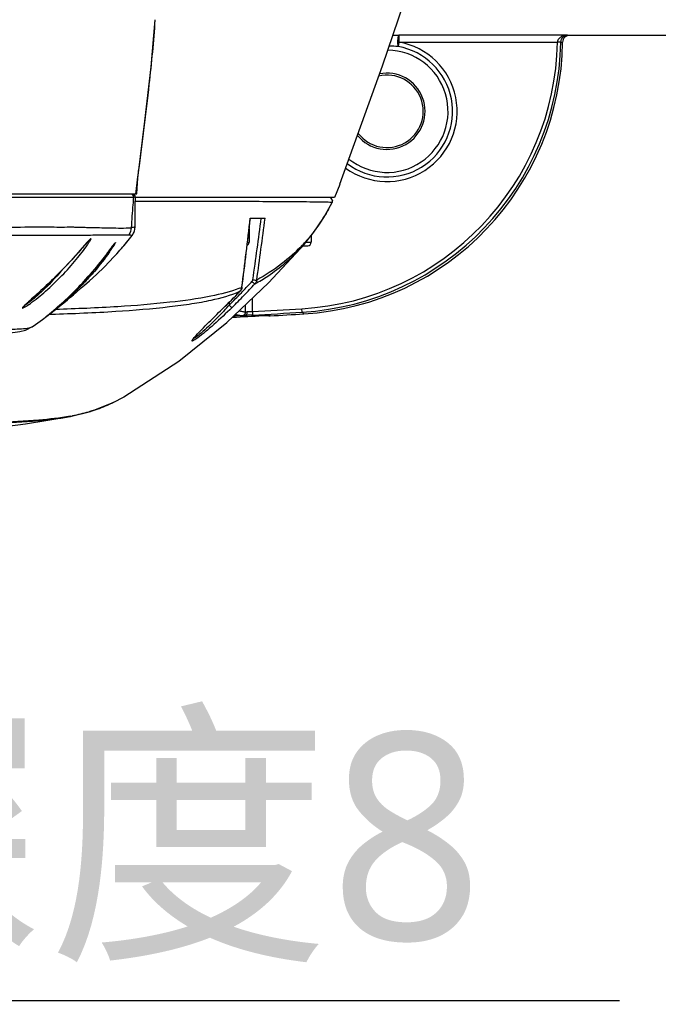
# Model space of a CAD drawing. Header units: millimetres. Extents: x 7426 to 8300, y 123 to 421.
# Tile 42 of 197: x 8017 to 8022, y 187 to 194. Entities that reach past the tile are written whole.
import ezdxf
from ezdxf import colors
from ezdxf.entities.mleader import LeaderData, LeaderLine
from ezdxf.math import Vec2, Vec3

# ---------------------------------------------------------------- set-up
doc = ezdxf.new("R2010")
doc.units = ezdxf.units.MM
doc.layers.add('外形图', color=7, linetype='Continuous')
doc.layers.add('多重引线', color=7, linetype='Continuous')
doc.styles.add('微软雅黑', font='msyh.ttc')

msp = doc.modelspace()

# ---------------------------------------------------------------- linework, layer by layer
at = {"layer": '外形图', "color": 7, "linetype": 'Continuous'}
for p, q in [((8018.1757, 193.9612), (8018.1758, 193.9631)), ((8019.9004, 193.8506), (8019.9441, 193.8506)), ((8021.168, 193.8506), (8019.9441, 193.8506)), ((8019.9441, 193.8506), (8019.9441, 193.8006)), ((8021.1821, 193.8488), (8021.1802, 193.8488)), ((8023.6323, 193.8488), (8021.1821, 193.8488)), ((8019.9441, 193.8006), (8019.9385, 193.768)), ((8019.9441, 193.8006), (8021.0942, 193.8006)), ((8018.0518, 192.8342), (8018.1015, 193.2273)), ((8018.0345, 192.7013), (8018.0518, 192.8342)), ((8018.0481, 192.7777), (8018.0504, 192.8138)), ((8018.0503, 192.8225), (8018.0522, 192.8371)), ((8018.0504, 192.8138), (8018.0516, 192.8327)), ((8018.0516, 192.8342), (8018.0529, 192.8443)), ((8018.0535, 192.8472), (8018.0557, 192.8643)), ((8018.0345, 192.7013), (8018.0395, 192.7399)), ((8018.0437, 192.7013), (8018.0481, 192.7777)), ((8019.5156, 192.7688), (8019.4768, 192.6738)), ((8011.3618, 192.7013), (8018.0436, 192.7013)), ((8011.3701, 192.675), (8018.0182, 192.675)), ((8018.0321, 192.6757), (8018.0271, 192.6755)), ((8018.0317, 192.6756), (8018.0271, 192.6755)), ((8018.0308, 192.6212), (8018.0318, 192.6756)), ((8019.4768, 192.6738), (8018.0318, 192.6738)), ((8018.0296, 192.5245), (8018.0308, 192.6212)), ((8019.4598, 192.6409), (8019.4582, 192.6381)), ((8019.4598, 192.6409), (8019.4584, 192.638)), ((8019.4588, 192.6377), (8019.4588, 192.6377)), ((8019.4589, 192.6409), (8019.4598, 192.6409)), ((8019.4593, 192.6409), (8019.4598, 192.6409)), ((8018.0292, 192.4597), (8018.0296, 192.5245)), ((8018.8659, 192.5238), (8018.9716, 192.5238)), ((8018.0292, 192.4597), (8018.0287, 192.4592)), ((8018.8573, 192.4477), (8018.8573, 192.3488)), ((8018.0082, 192.3987), (8018.0084, 192.3984)), ((8019.3073, 192.3963), (8019.3073, 192.3488)), ((8017.7006, 192.3673), (8017.7014, 192.368)), ((8017.8469, 192.2932), (8017.873, 192.3286)), ((8017.873, 192.3286), (8017.8774, 192.3346)), ((8018.8457, 192.3488), (8018.8573, 192.3488)), ((8019.2465, 192.3238), (8019.2823, 192.3238)), ((8019.2466, 192.3228), (8019.2601, 192.3379)), ((8019.2555, 192.3458), (8019.2535, 192.3435)), ((8019.2581, 192.3439), (8019.2561, 192.3416)), ((8019.2601, 192.3379), (8019.2621, 192.3402)), ((8019.269, 192.3488), (8019.3073, 192.3488)), ((8017.8762, 192.2423), (8017.8895, 192.2567)), ((8017.6347, 192.0139), (8017.6398, 192.0184)), ((8018.8043, 192.0223), (8018.8047, 192.0222)), ((8018.8047, 192.0222), (8018.805, 192.0221)), ((8017.3088, 191.9641), (8017.3492, 192.0011)), ((8018.7908, 191.9932), (8018.791, 191.9932)), ((8017.4585, 191.8715), (8017.4719, 191.8832)), ((8017.4719, 191.8832), (8017.4865, 191.896)), ((8017.4865, 191.896), (8017.5022, 191.9101)), ((8018.7122, 191.9133), (8018.7122, 191.893)), ((8018.8313, 191.8426), (8018.8313, 191.8964)), ((8018.8813, 191.846), (8018.8813, 191.9438)), ((8017.386, 191.8111), (8017.3864, 191.8114)), ((8017.3864, 191.8114), (8017.388, 191.8128)), ((8017.388, 191.8128), (8017.4054, 191.8268)), ((8017.4054, 191.8268), (8017.4164, 191.8359)), ((8017.4081, 191.8268), (8017.4232, 191.8273)), ((8017.4164, 191.8359), (8017.4252, 191.8432)), ((8017.4252, 191.8432), (8017.4352, 191.8516)), ((8017.4352, 191.8516), (8017.4463, 191.861)), ((8017.4463, 191.861), (8017.4585, 191.8715)), ((8018.6647, 191.8666), (8018.665, 191.8666)), ((8018.7536, 191.8145), (8018.7459, 191.8139)), ((8018.7465, 191.816), (8018.7548, 191.8147)), ((8018.7568, 191.8147), (8018.7548, 191.8147)), ((8018.7568, 191.8147), (8018.8052, 191.8172)), ((8018.7578, 191.8148), (8018.7568, 191.8147)), ((8018.7577, 191.8266), (8018.7695, 191.8234)), ((8018.7608, 191.8255), (8018.7632, 191.8249)), ((8018.7632, 191.8249), (8018.7695, 191.8234)), ((8018.8053, 191.8172), (8018.808, 191.8175)), ((8018.808, 191.8175), (8018.816, 191.8196)), ((8018.8091, 191.8178), (8018.8109, 191.8179)), ((8018.8109, 191.8179), (8018.8141, 191.8181)), ((8018.815, 191.8192), (8018.816, 191.8196)), ((8018.8326, 191.8186), (8018.8272, 191.8184)), ((8018.8827, 191.821), (8018.873, 191.8205)), ((8018.8813, 191.846), (8018.8827, 191.821)), ((8018.9547, 191.8171), (8018.97, 191.8179)), ((8019.0006, 191.8191), (8019.0012, 191.8191)), ((8019.0092, 191.8154), (8019.0048, 191.8191)), ((8019.2411, 191.8417), (8019.2395, 191.8666)), ((8019.2411, 191.8417), (8019.2541, 191.8298)), ((8017.2898, 191.7398), (8017.2899, 191.7399)), ((8017.1926, 191.7012), (8017.1931, 191.7013)), ((8017.8792, 191.1907), (8017.8766, 191.1896)), ((8017.8767, 191.1893), (8017.9467, 191.2259)), ((8017.8792, 191.1907), (8017.8767, 191.1895)), ((8017.9483, 191.2268), (8017.9467, 191.2259)), ((8017.5579, 191.0848), (8017.5617, 191.0855))]:
    msp.add_line(p, q, dxfattribs=at)
for points in [[(8019.516, 192.7697), (8019.8253, 193.6286), (8020.0924, 194.4182), (8020.2865, 195.0522), (8020.4212, 195.5443)], [(8018.1015, 193.2273), (8018.1469, 193.6213), (8018.1757, 193.9612)], [(8018.0317, 192.6756), (8018.0294, 192.6868), (8018.0203, 192.6973)], [(8019.4588, 192.6377), (8019.4614, 192.6472), (8019.4586, 192.6603), (8019.4494, 192.6701)], [(8019.2621, 192.3402), (8019.3274, 192.4212), (8019.3997, 192.5293), (8019.4588, 192.6377)], [(8018.0084, 192.3984), (8018.0245, 192.4291), (8018.0292, 192.459)], [(8017.8838, 192.2503), (8017.9477, 192.3231), (8018.0087, 192.3989)], [(8017.634, 192.2925), (8017.6813, 192.3464), (8017.6895, 192.3555), (8017.696, 192.3625), (8017.7006, 192.3673)], [(8017.8774, 192.3346), (8017.8809, 192.3391), (8017.8833, 192.3422), (8017.8835, 192.3424)], [(8017.9484, 191.2269), (8018.3478, 191.487), (8018.6954, 191.7676), (8018.9974, 192.054), (8019.2604, 192.3378)], [(8017.3492, 192.0011), (8017.3722, 192.0225), (8017.3972, 192.0461), (8017.4243, 192.0721), (8017.454, 192.1012), (8017.4852, 192.1325), (8017.5144, 192.1625), (8017.5392, 192.1885), (8017.5619, 192.2126), (8017.5826, 192.2352), (8017.6014, 192.256), (8017.6185, 192.275), (8017.634, 192.2925)], [(8017.5022, 191.9101), (8017.5104, 191.9177), (8017.519, 191.9255), (8017.5278, 191.9337), (8017.537, 191.9423), (8017.5464, 191.9512), (8017.5561, 191.9605), (8017.5662, 191.9703), (8017.5765, 191.9804), (8017.5872, 191.991), (8017.5981, 192.0019), (8017.6093, 192.0132), (8017.6207, 192.025), (8017.6325, 192.0373), (8017.645, 192.0504), (8017.6583, 192.0647), (8017.6727, 192.0803), (8017.6878, 192.0972), (8017.7039, 192.1153), (8017.7207, 192.1347), (8017.7377, 192.1546), (8017.7541, 192.1743), (8017.7692, 192.1928), (8017.7831, 192.2101), (8017.796, 192.2263), (8017.8079, 192.2416), (8017.8189, 192.256)], [(8017.6398, 192.0184), (8017.6631, 192.038), (8017.7002, 192.0702), (8017.7489, 192.1145), (8017.8083, 192.1717), (8017.8762, 192.2423)], [(8017.8189, 192.256), (8017.8291, 192.2694), (8017.8469, 192.2932)], [(8017.2506, 191.9112), (8017.276, 191.9344), (8017.3088, 191.9641)], [(8017.4521, 191.8614), (8017.4823, 191.8856), (8017.5118, 191.9096), (8017.5387, 191.9319), (8017.5621, 191.9516), (8017.5823, 191.9688), (8017.6347, 192.0139)], [(8017.2199, 191.8809), (8017.2221, 191.8835), (8017.2263, 191.888), (8017.2325, 191.8941), (8017.2406, 191.9019), (8017.2506, 191.9112)], [(8017.2898, 191.7399), (8017.3238, 191.7642), (8017.3584, 191.7897), (8017.3898, 191.8133), (8017.4211, 191.8372), (8017.4521, 191.8614)], [(8018.8141, 191.8181), (8018.8153, 191.8182), (8018.8166, 191.8182), (8018.818, 191.8183)], [(8018.818, 191.8183), (8018.8217, 191.8184), (8018.8239, 191.8185), (8018.8264, 191.8186), (8018.8267, 191.8186)], [(8018.97, 191.8179), (8018.9843, 191.8186), (8018.9901, 191.8188), (8018.9947, 191.819), (8018.9982, 191.8191), (8019.0006, 191.8191)], [(8017.1931, 191.7013), (8017.2352, 191.7122), (8017.2898, 191.7398)], [(8014.8367, 191.4827), (8016.0083, 191.537), (8017.1926, 191.7012)], [(8017.5579, 191.0848), (8017.7061, 191.1215), (8017.8767, 191.1894)], [(8011.2282, 191.0337), (8011.5734, 190.9835), (8011.9264, 190.9445), (8012.2615, 190.9173), (8012.5713, 190.8992), (8012.8555, 190.8876), (8013.1399, 190.8799), (8013.4302, 190.8755), (8013.7343, 190.874), (8014.0736, 190.8752), (8014.4678, 190.8792), (8014.8397, 190.8846), (8015.17, 190.8911), (8015.4626, 190.8986), (8015.734, 190.9078), (8016.0126, 190.9204), (8016.3074, 190.9379), (8016.6095, 190.9612), (8016.915, 190.9915), (8017.2343, 191.0322), (8017.5579, 191.0849)]]:
    msp.add_lwpolyline(points, dxfattribs=at)
for centre, radius, start, end in [((8019.12, 193.8376), 1.9746, 273.46405, 358.92718), ((8019.12, 193.8376), 1.9996, 273.47016, 358.95724), ((8019.1328, 193.8256), 1.9994, 273.47841, 359.2801), ((8019.8573, 193.2988), 0.5093, 233.92081, 80.18864), ((8019.8573, 193.2988), 0.4762, 232.71842, 80.17971), ((8019.8573, 193.2988), 0.4432, 231.36876, 89.21141), ((8019.8547, 192.7059), 1.0654, 85.48806, 88.99127), ((8019.8573, 193.2988), 0.2765, 219.11167, 101.45404), ((8019.8573, 193.2988), 0.2629, 217.4425, 103.18539), ((8019.4361, 192.6487), 0.025, 33.56795, 63.78813), ((8019.4359, 192.6487), 0.0252, 17.00606, 33.48175), ((8019.4363, 192.6488), 0.0248, 4.8602, 16.94073), ((7984.3089, 196.4745), 34.7815, 352.64568, 353.47787), ((7984.1462, 196.5057), 34.9476, 352.62898, 353.45755), ((8018.8655, 192.5278), 0.00404, 266.98651, 274.99876), ((7992.0358, 195.9293), 27.1236, 351.83606, 352.78721), ((7992.1845, 195.902), 27.0003, 351.85086, 352.81246), ((8017.9287, 192.4593), 0.1, 338.89978, 359.90793), ((8016.2306, 193.7639), 2.2413, 319.32451, 322.47575), ((8017.9291, 192.4591), 0.0995, 322.6421, 324.9577), ((8017.9283, 192.4595), 0.1005, 324.97516, 338.86487), ((8016.7717, 193.031), 1.3101, 324.99618, 326.86832), ((8018.8652, 191.5961), 1.2334, 143.23931, 143.40031), ((8017.8671, 192.3614), 0.0252, 310.89507, 326.14563), ((8016.2342, 193.7608), 2.2365, 317.74067, 319.32396), ((8018.8323, 192.3488), 0.025, 295.61628, 0), ((8018.3316, 193.1499), 1.2337, 316.89744, 317.88836), ((8018.3644, 193.1568), 1.2081, 316.60355, 317.56577), ((8019.2823, 192.3488), 0.025, 270, 0), ((8014.4931, 194.7819), 4.1763, 323.39173, 323.51235), ((8018.5223, 192.6937), 0.7282, 291.43406, 292.77357), ((8018.7536, 192.028), 0.0511, 343.60363, 353.5939), ((8013.9316, 196.6922), 6.8011, 315.96111, 316.9259), ((8014.1387, 196.4937), 6.4872, 316.21864, 316.93329), ((8014.1015, 196.5386), 6.5308, 314.32501, 315.89219), ((8014.1018, 196.5387), 6.5307, 314.32501, 315.89219), ((8014.2472, 196.3891), 6.3365, 314.80144, 315.94806), ((8014.3189, 196.3174), 6.2621, 314.82298, 315.9625), ((8018.755, 192.0273), 0.0495, 316.40452, 318.73093), ((8018.7548, 192.0274), 0.0497, 318.72995, 323.39517), ((8018.7544, 192.0277), 0.0502, 323.41909, 333.51873), ((8018.754, 192.0278), 0.0506, 333.53986, 343.59464), ((8014.2321, 196.4048), 6.3583, 315.94052, 316.21493), ((8016.5008, 193.8941), 2.9824, 316.86988, 317.85905), ((8015.6073, 251.7188), 59.9952, 272.99236, 273.198472), ((8018.8061, 191.8432), 0.0256, 284.87392, 290.35016), ((8018.8063, 191.8427), 0.0251, 292.80667, 301.27158), ((8018.8112, 191.843), 0.0329, 355.36626, 0.88862), ((8015.6073, 251.7188), 59.9623, 273.129991, 273.472664), ((8015.6073, 251.7188), 59.9873, 273.129991, 273.472858), ((8019.111, 189.0267), 2.7948, 92.81433, 93.20659), ((8019.0576, 190.1274), 1.6927, 92.36368, 92.83875), ((8019.0312, 190.7638), 1.0559, 92.15248, 92.35391), ((8019.0073, 191.8406), 0.0253, 241.85642, 254.30183), ((8019.0034, 191.8435), 0.0244, 265.0228, 273.21664), ((8015.6073, 251.7188), 60, 273.250297, 273.484596), ((8017.3262, 192.3349), 1.2707, 288.30013, 294.09397), ((8017.2891, 192.4184), 1.3621, 294.0866, 295.55808), ((8017.3166, 192.4862), 1.4198, 280.01251, 280.46717), ((8017.303, 192.5632), 1.498, 279.88692, 280.0154)]:
    msp.add_arc(centre, radius, start, end, dxfattribs=at)
for points, knots in [([(8018.0557, 192.8643), (8018.0826, 193.074), (8018.1289, 193.4388), (8018.1665, 193.805), (8018.1757, 193.9612)], [0, 0, 0, 0, 0.574577, 1, 1, 1, 1]), ([(8019.9385, 193.768), (8019.9378, 193.775), (8019.9364, 193.7899), (8019.9369, 193.8119), (8019.9377, 193.8313), (8019.9405, 193.8427), (8019.9408, 193.8472)], [0, 0, 0, 0, 0.265936, 0.563399, 0.827612, 1, 1, 1, 1]), ([(8019.9408, 193.8472), (8019.9411, 193.848), (8019.9408, 193.8503), (8019.9432, 193.8506), (8019.9441, 193.8506)], [0, 0, 0, 0, 0.475033, 1, 1, 1, 1]), ([(8021.168, 193.8506), (8021.1603, 193.8506), (8021.1448, 193.8489), (8021.1224, 193.8411), (8021.1056, 193.8288), (8021.0962, 193.8142), (8021.0944, 193.8052), (8021.0942, 193.8006)], [0, 0, 0, 0, 0.235634, 0.475122, 0.725085, 0.859131, 1, 1, 1, 1]), ([(8021.1193, 193.8012), (8021.1195, 193.8157), (8021.1321, 193.8419), (8021.1576, 193.8505), (8021.168, 193.8506)], [0, 0, 0, 0, 0.582579, 1, 1, 1, 1]), ([(8021.1193, 193.8012), (8021.1192, 193.8011), (8021.1183, 193.8012), (8021.117, 193.8009), (8021.1146, 193.8009), (8021.1101, 193.8007), (8021.1032, 193.8007), (8021.0974, 193.8006), (8021.0942, 193.8006)], [0, 0, 0, 0, 0.022921, 0.082043, 0.175381, 0.299768, 0.622328, 1, 1, 1, 1]), ([(8021.1193, 193.8012), (8021.1209, 193.8008), (8021.124, 193.8002), (8021.1285, 193.7993), (8021.1311, 193.8006), (8021.1321, 193.8013)], [0, 0, 0, 0, 0.370958, 0.734578, 1, 1, 1, 1]), ([(8018.0182, 192.675), (8018.0167, 192.6572), (8018.0106, 192.5837), (8018.005, 192.5102), (8018.0012, 192.4545)], [0, 0, 0, 0, 0.24246, 1, 1, 1, 1]), ([(8018.0319, 192.6479), (8018.168, 192.6478), (8018.4072, 192.6477), (8018.7153, 192.647), (8018.9406, 192.646), (8019.1067, 192.6447), (8019.2371, 192.6438), (8019.3273, 192.643), (8019.384, 192.6424), (8019.4157, 192.6419), (8019.4399, 192.6411), (8019.4537, 192.6407), (8019.4593, 192.6409)], [0, 0, 0, 0, 0.285956, 0.502842, 0.647511, 0.759445, 0.851878, 0.921757, 0.948969, 0.971151, 0.988226, 1, 1, 1, 1]), ([(8019.4584, 192.638), (8019.4449, 192.611), (8019.3881, 192.5066), (8019.3177, 192.4094), (8019.2581, 192.3439)], [0, 0, 0, 0, 0.254193, 1, 1, 1, 1]), ([(8018.9713, 192.5238), (8018.9715, 192.5238), (8018.972, 192.5238), (8018.9724, 192.5238), (8018.9726, 192.5238)], [0, 0, 0, 0, 0.572267, 1, 1, 1, 1]), ([(8011.3799, 192.4574), (8011.379, 192.458), (8011.3885, 192.4574), (8011.3937, 192.4585), (8011.4136, 192.4582), (8011.4359, 192.4584), (8011.4663, 192.4583), (8011.5186, 192.4582), (8011.6002, 192.4579), (8011.7163, 192.4577), (8011.8565, 192.4576), (8012.0193, 192.4574), (8012.2032, 192.4569), (8012.4068, 192.4561), (8012.7121, 192.455), (8013.1283, 192.4547), (8013.659, 192.4547), (8014.2181, 192.4543), (8014.7862, 192.4546), (8015.506, 192.4546), (8016.1746, 192.4573), (8016.7689, 192.4583), (8017.1065, 192.4586), (8017.3536, 192.4609), (8017.4999, 192.4592), (8017.572, 192.4602), (8017.6116, 192.4588), (8017.6531, 192.4588), (8017.6988, 192.4554), (8017.7484, 192.4565), (8017.7993, 192.454), (8017.8862, 192.4534), (8017.952, 192.4507), (8018.0012, 192.4545)], [0, 0, 0, 0, 0.000479, 0.00204, 0.004631, 0.008197, 0.012715, 0.018185, 0.031996, 0.049601, 0.070832, 0.095492, 0.123358, 0.154191, 0.187717, 0.261689, 0.342766, 0.428178, 0.514977, 0.600176, 0.754295, 0.817901, 0.869451, 0.907247, 0.92986, 0.935733, 0.939906, 0.947822, 0.95455, 0.96062, 0.970273, 0.97766, 1, 1, 1, 1]), ([(8018.0287, 192.4592), (8018.0247, 192.4578), (8018.0152, 192.4572), (8018.0061, 192.4553), (8018.0012, 192.4545)], [0, 0, 0, 0, 0.461888, 1, 1, 1, 1]), ([(8012.6166, 192.4008), (8012.9073, 192.4009), (8013.5232, 192.4022), (8014.4647, 192.4028), (8015.4082, 192.4009), (8016.2556, 192.4017), (8016.9199, 192.3996), (8017.3714, 192.4004), (8017.5938, 192.3992), (8017.6737, 192.4006)], [0, 0, 0, 0, 0.172457, 0.36534, 0.558554, 0.732131, 0.86809, 0.952594, 1, 1, 1, 1]), ([(8017.6737, 192.4006), (8017.6956, 192.401), (8017.7346, 192.4026), (8017.7987, 192.4022), (8017.8801, 192.4045), (8017.9444, 192.4031), (8017.9836, 192.4021)], [0, 0, 0, 0, 0.212269, 0.377925, 0.620139, 1, 1, 1, 1]), ([(8017.7107, 192.3752), (8017.7092, 192.3758), (8017.7034, 192.3704), (8017.6996, 192.3668), (8017.6964, 192.3633)], [0, 0, 0, 0, 0.252304, 1, 1, 1, 1]), ([(8017.7027, 192.3591), (8017.7037, 192.3609), (8017.7067, 192.3661), (8017.7096, 192.3715), (8017.7107, 192.3752)], [0, 0, 0, 0, 0.35396, 1, 1, 1, 1]), ([(8018.0082, 192.3986), (8018.0071, 192.3995), (8018.0029, 192.3986), (8017.9949, 192.4001), (8017.9881, 192.4016), (8017.9836, 192.4021)], [0, 0, 0, 0, 0.173627, 0.44822, 1, 1, 1, 1]), ([(8017.2698, 191.9053), (8017.3084, 191.933), (8017.3873, 191.9975), (8017.4987, 192.1042), (8017.5994, 192.2172), (8017.6588, 192.2941), (8017.6841, 192.3307)], [0, 0, 0, 0, 0.239298, 0.511621, 0.776016, 1, 1, 1, 1]), ([(8017.6636, 192.3264), (8017.6617, 192.3243), (8017.6537, 192.3152), (8017.6458, 192.3061), (8017.6397, 192.2992)], [0, 0, 0, 0, 0.238987, 1, 1, 1, 1]), ([(8017.6964, 192.3633), (8017.6941, 192.3609), (8017.683, 192.3487), (8017.6722, 192.3363), (8017.6636, 192.3264)], [0, 0, 0, 0, 0.205662, 1, 1, 1, 1]), ([(8017.6841, 192.3307), (8017.6859, 192.3334), (8017.6923, 192.3427), (8017.6985, 192.3522), (8017.7027, 192.3591)], [0, 0, 0, 0, 0.287164, 1, 1, 1, 1]), ([(8017.8508, 192.2985), (8017.8531, 192.3016), (8017.8612, 192.3126), (8017.8692, 192.3236), (8017.8751, 192.3314)], [0, 0, 0, 0, 0.282872, 1, 1, 1, 1]), ([(8017.8816, 192.3353), (8017.8807, 192.3339), (8017.8765, 192.327), (8017.8722, 192.3203), (8017.8687, 192.315)], [0, 0, 0, 0, 0.211884, 1, 1, 1, 1]), ([(8017.8771, 192.3342), (8017.8777, 192.335), (8017.8798, 192.3378), (8017.8819, 192.3405), (8017.8834, 192.3425)], [0, 0, 0, 0, 0.286023, 1, 1, 1, 1]), ([(8017.8881, 192.3473), (8017.8879, 192.346), (8017.8852, 192.342), (8017.8832, 192.338), (8017.8816, 192.3353)], [0, 0, 0, 0, 0.306167, 1, 1, 1, 1]), ([(8017.8834, 192.3425), (8017.8841, 192.3433), (8017.8849, 192.3443), (8017.8882, 192.3485), (8017.8881, 192.3473)], [0, 0, 0, 0, 0.479691, 1, 1, 1, 1]), ([(8018.8996, 192.0475), (8018.9312, 192.065), (8019.0084, 192.1117), (8019.121, 192.1974), (8019.1975, 192.2696), (8019.2324, 192.3069)], [0, 0, 0, 0, 0.25622, 0.638394, 1, 1, 1, 1]), ([(8019.2422, 192.3268), (8019.1958, 192.2777), (8019.0919, 192.1846), (8018.9743, 192.1099), (8018.9123, 192.0747)], [0, 0, 0, 0, 0.486488, 1, 1, 1, 1]), ([(8017.6397, 192.2992), (8017.5787, 192.2298), (8017.4831, 192.1275), (8017.3522, 192.0032), (8017.2867, 191.9445), (8017.2568, 191.9172)], [0, 0, 0, 0, 0.512337, 0.775624, 1, 1, 1, 1]), ([(8017.8448, 192.2795), (8017.8104, 192.2303), (8017.7527, 192.1565), (8017.6675, 192.062), (8017.5971, 191.9909), (8017.5368, 191.9352), (8017.4896, 191.8943), (8017.4575, 191.8674), (8017.4329, 191.8475), (8017.4158, 191.8339), (8017.4052, 191.8256), (8017.3971, 191.8195), (8017.3902, 191.8137), (8017.3877, 191.8128), (8017.3847, 191.8095), (8017.3848, 191.8101)], [0, 0, 0, 0, 0.273265, 0.424705, 0.578497, 0.728027, 0.798035, 0.862453, 0.918278, 0.941927, 0.962128, 0.97841, 0.990332, 0.997607, 1, 1, 1, 1]), ([(8017.3946, 191.8181), (8017.4737, 191.8822), (8017.6356, 192.0297), (8017.776, 192.1979), (8017.8455, 192.2914)], [0, 0, 0, 0, 0.466214, 1, 1, 1, 1]), ([(8017.489, 192.1355), (8017.4532, 192.0935), (8017.383, 192.018), (8017.3065, 191.9487), (8017.2688, 191.9192)], [0, 0, 0, 0, 0.535643, 1, 1, 1, 1]), ([(8018.8994, 192.0476), (8018.8985, 192.0474), (8018.8957, 192.0493), (8018.8911, 192.0523), (8018.8848, 192.0576), (8018.8804, 192.0617), (8018.878, 192.0639)], [0, 0, 0, 0, 0.104173, 0.327621, 0.642284, 1, 1, 1, 1]), ([(8018.8845, 192.0775), (8018.8904, 192.0767), (8018.8984, 192.0755), (8018.9077, 192.0748), (8018.911, 192.0745), (8018.9122, 192.0747)], [0, 0, 0, 0, 0.642608, 0.874097, 1, 1, 1, 1]), ([(8017.4232, 191.8273), (8017.579, 191.8322), (8017.865, 191.844), (8018.2048, 191.8714), (8018.4353, 191.9017), (8018.6073, 191.9321), (8018.7241, 191.9643), (8018.7908, 191.9932)], [0, 0, 0, 0, 0.33829, 0.620845, 0.739363, 0.842375, 1, 1, 1, 1]), ([(8018.7884, 192.0159), (8018.7213, 191.9895), (8018.5531, 191.9473), (8018.2569, 191.9078), (8017.8805, 191.8774), (8017.6035, 191.8662), (8017.4529, 191.8615)], [0, 0, 0, 0, 0.160492, 0.383332, 0.66481, 1, 1, 1, 1]), ([(8017.2568, 191.9172), (8017.2508, 191.9117), (8017.2401, 191.9018), (8017.2261, 191.8887), (8017.2177, 191.8794), (8017.2131, 191.8742), (8017.2127, 191.8721)], [0, 0, 0, 0, 0.388386, 0.693552, 0.898913, 1, 1, 1, 1]), ([(8017.2127, 191.8721), (8017.2138, 191.8711), (8017.2204, 191.8734), (8017.2304, 191.8786), (8017.2485, 191.8902), (8017.262, 191.8996), (8017.2698, 191.9053)], [0, 0, 0, 0, 0.068264, 0.24854, 0.566993, 1, 1, 1, 1]), ([(8017.2688, 191.9192), (8017.2648, 191.9161), (8017.2524, 191.9067), (8017.2397, 191.8973), (8017.2304, 191.8922)], [0, 0, 0, 0, 0.321904, 1, 1, 1, 1]), ([(8018.733, 191.876), (8018.6904, 191.8337), (8018.6265, 191.7735), (8018.5424, 191.7014), (8018.5027, 191.6698), (8018.4841, 191.6562)], [0, 0, 0, 0, 0.541966, 0.792488, 1, 1, 1, 1]), ([(8018.733, 191.876), (8018.7321, 191.8758), (8018.7293, 191.8778), (8018.7249, 191.8809), (8018.7188, 191.8865), (8018.7145, 191.8907), (8018.7122, 191.893)], [0, 0, 0, 0, 0.103868, 0.327128, 0.641967, 1, 1, 1, 1]), ([(8017.3848, 191.8101), (8017.3848, 191.8103), (8017.3861, 191.8109), (8017.3875, 191.8126), (8017.3909, 191.815), (8017.3932, 191.817), (8017.3946, 191.8181)], [0, 0, 0, 0, 0.067783, 0.260108, 0.572394, 1, 1, 1, 1]), ([(8018.4639, 191.6633), (8018.4763, 191.6773), (8018.5052, 191.7079), (8018.572, 191.7757), (8018.6266, 191.8294), (8018.6647, 191.8666)], [0, 0, 0, 0, 0.195955, 0.441028, 1, 1, 1, 1]), ([(8018.6773, 191.8551), (8018.6582, 191.8347), (8018.6202, 191.7952), (8018.5639, 191.7401), (8018.5134, 191.6944), (8018.4818, 191.6679), (8018.4676, 191.6581)], [0, 0, 0, 0, 0.291129, 0.571028, 0.820011, 1, 1, 1, 1]), ([(8018.7695, 191.8234), (8018.777, 191.8216), (8018.7888, 191.8191), (8018.8009, 191.817), (8018.8052, 191.8172)], [0, 0, 0, 0, 0.64, 1, 1, 1, 1]), ([(8018.8313, 191.8427), (8018.8298, 191.842), (8018.8248, 191.8423), (8018.8157, 191.8434), (8018.8022, 191.8462), (8018.7919, 191.8486), (8018.786, 191.8501)], [0, 0, 0, 0, 0.108372, 0.309435, 0.606361, 1, 1, 1, 1]), ([(8018.8441, 191.8436), (8018.841, 191.8433), (8018.8368, 191.8428), (8018.8323, 191.8431), (8018.8313, 191.8426)], [0, 0, 0, 0, 0.737383, 1, 1, 1, 1]), ([(8018.873, 191.8205), (8018.8693, 191.8203), (8018.8558, 191.8196), (8018.8424, 191.819), (8018.8326, 191.8186)], [0, 0, 0, 0, 0.27309, 1, 1, 1, 1]), ([(8018.8813, 191.846), (8018.8778, 191.8457), (8018.8655, 191.8447), (8018.8531, 191.8439), (8018.8441, 191.8436)], [0, 0, 0, 0, 0.279633, 1, 1, 1, 1]), ([(8018.9992, 191.8191), (8018.9986, 191.8191), (8018.9961, 191.8191), (8018.9935, 191.819), (8018.9915, 191.8189)], [0, 0, 0, 0, 0.213951, 1, 1, 1, 1]), ([(8019.0048, 191.8191), (8019.0044, 191.8194), (8019.0022, 191.8189), (8019.0005, 191.8192), (8018.9992, 191.8191)], [0, 0, 0, 0, 0.272656, 1, 1, 1, 1]), ([(8017.2063, 191.7221), (8017.2241, 191.7234), (8017.2522, 191.7266), (8017.2808, 191.7337), (8017.2896, 191.7398)], [0, 0, 0, 0, 0.625536, 1, 1, 1, 1]), ([(8017.1202, 191.7194), (8017.1283, 191.7194), (8017.157, 191.7195), (8017.1857, 191.7205), (8017.2063, 191.7221)], [0, 0, 0, 0, 0.280771, 1, 1, 1, 1]), ([(8018.4841, 191.6562), (8018.4753, 191.6498), (8018.4639, 191.6418), (8018.4506, 191.6343), (8018.4462, 191.6328), (8018.444, 191.6325), (8018.4428, 191.6339), (8018.4435, 191.6361), (8018.4447, 191.6387), (8018.4469, 191.6423), (8018.45, 191.6465), (8018.4557, 191.6537), (8018.4605, 191.6594), (8018.4639, 191.6633)], [0, 0, 0, 0, 0.385078, 0.498006, 0.532829, 0.554349, 0.569059, 0.59116, 0.626305, 0.67532, 0.73801, 0.81364, 1, 1, 1, 1]), ([(8018.4676, 191.6581), (8018.4649, 191.6563), (8018.4606, 191.6535), (8018.456, 191.6511), (8018.4541, 191.6508)], [0, 0, 0, 0, 0.627539, 1, 1, 1, 1]), ([(8017.7252, 191.1284), (8017.7142, 191.1248), (8017.6648, 191.1092), (8017.6141, 191.0973), (8017.5746, 191.09)], [0, 0, 0, 0, 0.224082, 1, 1, 1, 1]), ([(8011.2282, 191.0337), (8011.2452, 191.0308), (8011.2868, 191.0267), (8011.3597, 191.0227), (8011.4536, 191.0199), (8011.6187, 191.0172), (8011.8719, 191.0163), (8012.2265, 191.0163), (8012.6419, 191.0166), (8013.1069, 191.0169), (8013.6088, 191.0171), (8014.3125, 191.0168), (8015.0191, 191.0165), (8015.7097, 191.017), (8016.1873, 191.0182), (8016.619, 191.0227), (8016.9933, 191.0332), (8017.2649, 191.0487), (8017.4455, 191.0673), (8017.5229, 191.0785), (8017.5578, 191.0848)], [0, 0, 0, 0, 0.008191, 0.019742, 0.0346, 0.052679, 0.098003, 0.154503, 0.220691, 0.29478, 0.374748, 0.458467, 0.628115, 0.709506, 0.785597, 0.854356, 0.913994, 0.962981, 0.983198, 1, 1, 1, 1]), ([(8017.5602, 191.0874), (8017.4845, 191.0742), (8017.3074, 191.0552), (8017.0082, 191.0373), (8016.6448, 191.0273), (8016.2271, 191.0221), (8015.7651, 191.021), (8015.0955, 191.0205), (8014.2414, 191.0208), (8013.3975, 191.0217), (8012.7603, 191.0214), (8012.3396, 191.0214), (8011.9732, 191.0217), (8011.6701, 191.0226), (8011.4381, 191.0254), (8011.3078, 191.0298), (8011.2559, 191.0344)], [0, 0, 0, 0, 0.036565, 0.08457, 0.142603, 0.20942, 0.283267, 0.362357, 0.527932, 0.689534, 0.763752, 0.831022, 0.889618, 0.938073, 0.97518, 1, 1, 1, 1])]:
    msp.add_open_spline(points, degree=3, knots=knots, dxfattribs=at)
for points in [[(8021.1482, 193.8356), (8021.1388, 193.8268), (8021.1322, 193.8133), (8021.132, 193.8004)], [(8021.1821, 193.8488), (8021.17, 193.8488), (8021.1571, 193.8438), (8021.1482, 193.8356)], [(8021.1802, 193.8488), (8021.1761, 193.8489), (8021.172, 193.8496), (8021.168, 193.8506)], [(8018.0395, 192.7399), (8018.0431, 192.7674), (8018.0467, 192.795), (8018.0503, 192.8225)], [(8018.0182, 192.6748), (8018.0187, 192.6835), (8018.0134, 192.6934), (8018.0059, 192.6978)], [(8018.0271, 192.6755), (8018.0241, 192.6754), (8018.0211, 192.6752), (8018.0182, 192.6748)], [(8019.4598, 192.6409), (8019.4597, 192.6398), (8019.4593, 192.6387), (8019.4588, 192.6377)], [(8019.461, 192.6509), (8019.4613, 192.6476), (8019.4609, 192.6441), (8019.4598, 192.6409)], [(8018.0012, 192.4545), (8018.0004, 192.4361), (8017.994, 192.4173), (8017.9836, 192.4021)], [(8017.7015, 192.3676), (8017.7051, 192.3693), (8017.7084, 192.372), (8017.7108, 192.3751)], [(8018.805, 192.0221), (8018.8036, 192.0115), (8018.7985, 192.0009), (8018.791, 191.9932)], [(8018.878, 192.0639), (8018.8813, 192.0678), (8018.8836, 192.0726), (8018.8845, 192.0775)], [(8018.9122, 192.0747), (8018.9108, 192.0648), (8018.9062, 192.0549), (8018.8994, 192.0476)], [(8017.2179, 191.8772), (8017.2165, 191.8752), (8017.2148, 191.8735), (8017.2128, 191.872)], [(8018.7548, 191.8147), (8018.753, 191.8147), (8018.7512, 191.8149), (8018.7495, 191.8151)], [(8018.8193, 191.8213), (8018.8229, 191.8235), (8018.826, 191.8266), (8018.828, 191.8302)], [(8018.8269, 191.8186), (8018.8302, 191.8188), (8018.8334, 191.8203), (8018.8358, 191.8224)], [(8018.828, 191.8302), (8018.8301, 191.8339), (8018.8313, 191.8384), (8018.8313, 191.8426)], [(8018.8358, 191.8224), (8018.8386, 191.8248), (8018.8406, 191.828), (8018.842, 191.8314)], [(8018.842, 191.8314), (8018.8431, 191.8343), (8018.8438, 191.8373), (8018.844, 191.8404)], [(8019.0005, 191.8163), (8019.0033, 191.8155), (8019.0063, 191.8151), (8019.0092, 191.8154)]]:
    msp.add_open_spline(points, degree=3, dxfattribs=at)

# ---------------------------------------------------------------- leaders
at = {"layer": '多重引线'}
ml = msp.add_multileader_mtext('Standard', dxfattribs=at)
ml.set_content('2×M4深度8', style='微软雅黑')
ml.set_leader_properties()
ml.build(insert=Vec2(0, 0))
ml.multileader.update_dxf_attribs({"text_left_attachment_type": 5, "text_right_attachment_type": 5, "dogleg_length": 1, "arrow_head_size": 1.25})
ctx = ml.context
ctx.base_point, ctx.char_height, ctx.arrow_head_size, ctx.landing_gap_size, ctx.plane_origin = Vec3(8009.7239, 186.8504), 1.5, 1.25, 0.5, Vec3(8004.0823, 196.6738)
ctx.left_attachment, ctx.right_attachment = 5, 5
notes = []
notes.append((ctx, [(0, (1, 1, 0), (8008.7239, 186.8504), (1, 0), 1, [(0, [(8004.0823, 196.6738)], 0, [])])]))
ctx.mtext.insert, ctx.mtext.flow_direction = Vec3(8010.2239, 188.791), 5
for ctx, leaders in notes:
    for number, flags, end, landing, length, lines in leaders:
        leader = LeaderData()
        leader.index, (leader.has_last_leader_line, leader.has_dogleg_vector, leader.attachment_direction) = number, flags
        leader.last_leader_point, leader.dogleg_vector, leader.dogleg_length = Vec3(end), Vec3(landing), length
        for number, points, colour, breaks in lines:
            line = LeaderLine()
            line.index, line.vertices, line.color, line.breaks = number, Vec3.list(points), colors.encode_raw_color(colour), breaks
            leader.lines.append(line)
        ctx.leaders.append(leader)

doc.saveas('drawing.dxf')
